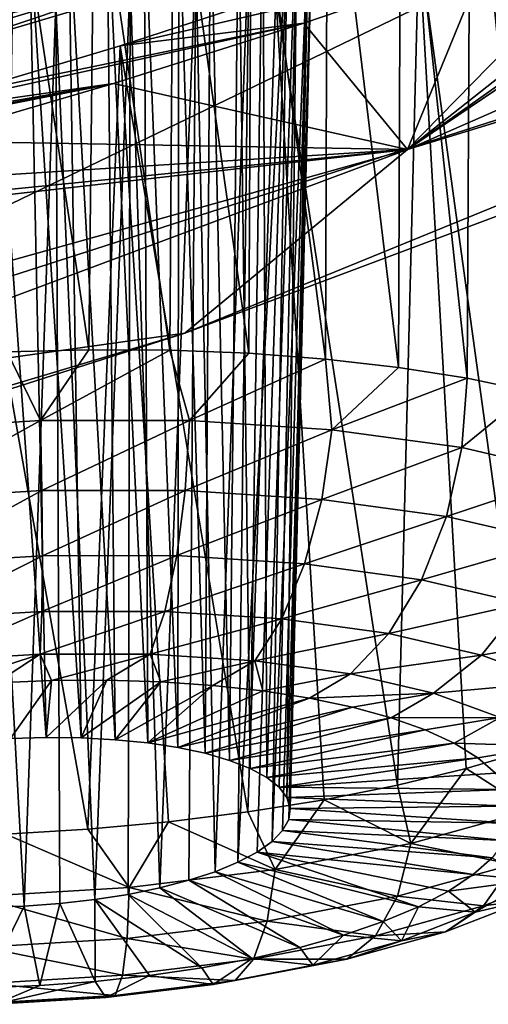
# Model space of a CAD drawing. Header units: metres. Extents: x -90 to 304, y -90 to 74.
# Tile 232 of 256: x 280.861 to 281.719, y -8.905 to -7.103. Entities that reach past the tile are written whole.
import ezdxf

# ---------------------------------------------------------------- set-up
doc = ezdxf.new("R2010")
doc.units = ezdxf.units.M
doc.layers.add('solid_21662050_350', color=7, linetype='CONTINUOUS')

msp = doc.modelspace()

# ---------------------------------------------------------------- linework, layer by layer
at = {"layer": 'solid_21662050_350'}
for points in [[(282.671051, -6.596559, 207.963058), (284.201752, -6.185725, 208.964844), (281.571045, -7.340255, 212.171677)], [(284.235962, -6.523829, 214.645126), (281.571045, -7.340255, 212.171677), (284.201752, -6.185725, 208.964844)], [(278.730347, -7.22121, 229.117676), (282.303284, -6.225827, 226.362732), (278.748932, -7.034694, 229.210968)], [(282.257721, -6.402761, 226.24382), (282.303284, -6.225827, 226.362732), (278.730347, -7.22121, 229.117676)], [(278.688416, -7.398215, 228.995041), (282.257721, -6.402761, 226.24382), (278.730347, -7.22121, 229.117676)], [(282.186951, -6.562916, 226.100494), (282.257721, -6.402761, 226.24382), (278.688416, -7.398215, 228.995041)], [(284.235962, -6.523829, 214.645126), (281.163208, -7.676495, 217.846786), (281.571045, -7.340255, 212.171677)], [(283.544006, -6.703207, 220.392181), (281.163208, -7.676495, 217.846786), (284.235962, -6.523829, 214.645126)], [(278.62323, -7.557742, 228.846176), (282.186951, -6.562916, 226.100494), (278.688416, -7.398215, 228.995041)], [(282.092896, -6.694769, 225.939209), (282.186951, -6.562916, 226.100494), (278.62323, -7.557742, 228.846176)], [(281.686066, -6.612133, 205.637787), (281.805176, -6.590686, 205.74527), (281.796295, -7.783155, 205.42041)], [(282.559052, -6.612275, 225.295044), (280.024231, -7.835554, 223.537399), (283.544006, -6.703207, 220.392181)], [(282.559052, -6.612275, 225.295044), (280.704254, -7.161941, 226.808624), (280.024231, -7.835554, 223.537399)], [(282.092896, -6.694769, 225.939209), (280.704254, -7.161941, 226.808624), (282.559052, -6.612275, 225.295044)], [(281.55835, -6.637576, 205.542816), (281.686066, -6.612133, 205.637787), (281.67981, -7.75907, 205.328812)], [(282.497803, -6.682729, 208.232376), (282.671051, -6.596559, 207.963058), (281.571045, -7.340255, 212.171677)], [(281.686066, -6.612133, 205.637787), (281.796295, -7.783155, 205.42041), (281.67981, -7.75907, 205.328812)], [(281.424103, -6.666564, 205.461533), (281.55835, -6.637576, 205.542816), (281.554077, -7.739292, 205.249161)], [(281.55835, -6.637576, 205.542816), (281.67981, -7.75907, 205.328812), (281.554077, -7.739292, 205.249161)], [(281.284973, -6.698708, 205.39444), (281.424103, -6.666564, 205.461533), (281.420471, -7.724038, 205.182358)], [(281.424103, -6.666564, 205.461533), (281.554077, -7.739292, 205.249161), (281.420471, -7.724038, 205.182358)], [(282.282471, -6.777716, 208.466187), (282.497803, -6.682729, 208.232376), (281.571045, -7.340255, 212.171677)], [(278.536621, -7.688239, 228.677704), (280.704254, -7.161941, 226.808624), (282.092896, -6.694769, 225.939209)], [(278.536621, -7.688239, 228.677704), (282.092896, -6.694769, 225.939209), (278.62323, -7.557742, 228.846176)], [(283.544006, -6.703207, 220.392181), (280.024231, -7.835554, 223.537399), (281.163208, -7.676495, 217.846786)], [(281.142426, -6.733618, 205.341827), (281.284973, -6.698708, 205.39444), (281.280487, -7.713473, 205.129105)], [(281.284973, -6.698708, 205.39444), (281.420471, -7.724038, 205.182358), (281.280487, -7.713473, 205.129105)], [(280.997803, -6.77093, 205.303757), (281.142426, -6.733618, 205.341827), (281.135651, -7.707716, 205.090012)], [(281.142426, -6.733618, 205.341827), (281.280487, -7.713473, 205.129105), (281.135651, -7.707716, 205.090012)], [(280.852417, -6.810298, 205.280243), (280.997803, -6.77093, 205.303757), (280.987518, -7.706827, 205.065506)], [(280.997803, -6.77093, 205.303757), (281.135651, -7.707716, 205.090012), (280.987518, -7.706827, 205.065506)], [(282.017212, -6.883801, 208.662933), (282.282471, -6.777716, 208.466187), (281.571045, -7.340255, 212.171677)], [(280.852417, -6.810298, 205.280243), (280.987518, -7.706827, 205.065506), (280.837738, -7.710818, 205.055847)], [(281.305695, -6.8449, 206.50206), (281.261597, -6.849487, 206.436218), (281.282684, -8.473256, 206.042587)], [(281.305695, -6.8449, 206.50206), (281.282684, -8.473256, 206.042587), (281.31308, -8.489767, 206.098114)], [(281.369385, -6.844379, 206.644867), (281.305695, -6.8449, 206.50206), (281.31308, -8.489767, 206.098114)], [(281.369385, -6.844379, 206.644867), (281.31308, -8.489767, 206.098114), (281.335632, -8.507679, 206.15683)], [(281.369385, -6.844379, 206.644867), (281.335632, -8.507679, 206.15683), (281.350006, -8.526689, 206.217728)], [(281.398163, -6.855061, 206.794556), (281.369385, -6.844379, 206.644867), (281.350006, -8.526689, 206.217728)], [(281.210144, -6.856913, 206.375671), (281.152161, -6.867055, 206.321503), (281.200714, -8.445559, 205.94487)], [(281.210144, -6.856913, 206.375671), (281.200714, -8.445559, 205.94487), (281.245026, -8.458439, 205.991226)], [(281.261597, -6.849487, 206.436218), (281.210144, -6.856913, 206.375671), (281.245026, -8.458439, 205.991226)], [(281.261597, -6.849487, 206.436218), (281.245026, -8.458439, 205.991226), (281.282684, -8.473256, 206.042587)], [(281.398163, -6.855061, 206.794556), (281.350006, -8.526689, 206.217728), (281.355957, -8.546471, 206.279785)], [(281.398163, -6.855061, 206.794556), (281.355957, -8.546471, 206.279785), (281.353333, -8.566688, 206.341934)], [(281.391693, -6.875932, 206.941971), (281.398163, -6.855061, 206.794556), (281.353333, -8.566688, 206.341934)], [(281.088745, -6.879731, 206.274689), (281.021088, -6.894692, 206.236023), (281.095276, -8.426466, 205.870331)], [(281.152161, -6.867055, 206.321503), (281.088745, -6.879731, 206.274689), (281.150513, -8.43484, 205.904358)], [(281.088745, -6.879731, 206.274689), (281.095276, -8.426466, 205.870331), (281.150513, -8.43484, 205.904358)], [(281.152161, -6.867055, 206.321503), (281.150513, -8.43484, 205.904358), (281.200714, -8.445559, 205.94487)], [(281.391693, -6.875932, 206.941971), (281.342224, -8.586999, 206.403107), (281.322815, -8.607041, 206.46225)], [(281.351654, -6.905541, 207.079178), (281.391693, -6.875932, 206.941971), (281.322815, -8.607041, 206.46225)], [(281.391693, -6.875932, 206.941971), (281.353333, -8.566688, 206.341934), (281.342224, -8.586999, 206.403107)], [(281.711609, -6.996367, 208.810516), (282.017212, -6.883801, 208.662933), (281.571045, -7.340255, 212.171677)], [(281.822205, -6.873962, 208.021744), (281.591583, -6.964036, 208.179306), (281.794708, -8.439115, 207.448914)], [(281.021088, -6.894692, 206.236023), (280.950409, -6.911641, 206.206039), (281.03595, -8.420579, 205.843414)], [(281.021088, -6.894692, 206.236023), (281.03595, -8.420579, 205.843414), (281.095276, -8.426466, 205.870331)], [(280.950409, -6.911641, 206.206039), (280.87793, -6.930268, 206.185013), (280.973602, -8.417282, 205.824051)], [(280.950409, -6.911641, 206.206039), (280.973602, -8.417282, 205.824051), (281.03595, -8.420579, 205.843414)], [(281.351654, -6.905541, 207.079178), (281.260498, -8.644999, 206.57048), (281.281006, -6.942155, 207.199387)], [(281.351654, -6.905541, 207.079178), (281.29541, -8.626489, 206.518372), (281.260498, -8.644999, 206.57048)], [(281.351654, -6.905541, 207.079178), (281.322815, -8.607041, 206.46225), (281.29541, -8.626489, 206.518372)], [(280.87793, -6.930268, 206.185013), (280.804688, -6.950294, 206.17308), (280.90918, -8.416629, 205.812576)], [(280.87793, -6.930268, 206.185013), (280.90918, -8.416629, 205.812576), (280.973602, -8.417282, 205.824051)], [(280.405029, -7.082577, 206.28418), (281.281006, -6.942155, 207.199387), (280.307343, -7.124287, 206.381943)], [(281.183411, -6.983984, 207.297043), (280.307343, -7.124287, 206.381943), (281.281006, -6.942155, 207.199387)], [(280.804688, -6.950294, 206.17308), (280.843903, -8.418633, 205.809174), (280.90918, -8.416629, 205.812576)], [(281.183411, -6.983984, 207.297043), (281.281006, -6.942155, 207.199387), (281.218689, -8.662258, 206.617722)], [(281.218689, -8.662258, 206.617722), (281.281006, -6.942155, 207.199387), (281.260498, -8.644999, 206.57048)], [(281.591583, -6.964036, 208.179306), (281.329559, -7.057393, 208.28656), (281.552216, -8.503716, 207.613083)], [(281.591583, -6.964036, 208.179306), (281.552216, -8.503716, 207.613083), (281.67807, -8.473174, 207.537109)], [(281.591583, -6.964036, 208.179306), (281.67807, -8.473174, 207.537109), (281.794708, -8.439115, 207.448914)], [(280.236542, -7.161136, 206.502426), (280.307343, -7.124287, 206.381943), (281.183411, -6.983984, 207.297043)], [(280.236542, -7.161136, 206.502426), (281.183411, -6.983984, 207.297043), (281.063416, -7.028976, 207.367004)], [(281.063416, -7.028976, 207.367004), (281.183411, -6.983984, 207.297043), (281.11731, -8.691866, 206.694397)], [(281.183411, -6.983984, 207.297043), (281.170654, -8.677972, 206.659271), (281.11731, -8.691866, 206.694397)], [(281.183411, -6.983984, 207.297043), (281.218689, -8.662258, 206.617722), (281.170654, -8.677972, 206.659271)], [(281.044556, -7.150603, 208.33815), (281.711609, -6.996367, 208.810516), (281.380829, -7.109364, 208.899384)], [(281.329559, -7.057393, 208.28656), (281.711609, -6.996367, 208.810516), (281.044556, -7.150603, 208.33815)], [(281.380829, -7.109364, 208.899384), (281.711609, -6.996367, 208.810516), (281.571045, -7.340255, 212.171677)], [(280.196625, -7.191108, 206.639282), (281.063416, -7.028976, 207.367004), (280.926758, -7.074826, 207.404877)], [(280.236542, -7.161136, 206.502426), (281.063416, -7.028976, 207.367004), (280.196625, -7.191108, 206.639282)], [(280.926758, -7.074826, 207.404877), (281.063416, -7.028976, 207.367004), (280.998138, -8.7133, 206.743179)], [(281.063416, -7.028976, 207.367004), (281.059448, -8.703712, 206.722534), (280.998138, -8.7133, 206.743179)], [(281.063416, -7.028976, 207.367004), (281.11731, -8.691866, 206.694397), (281.059448, -8.703712, 206.722534)], [(281.329559, -7.057393, 208.28656), (281.044556, -7.150603, 208.33815), (281.278473, -8.552953, 207.725128)], [(281.329559, -7.057393, 208.28656), (281.278473, -8.552953, 207.725128), (281.418549, -8.530407, 207.67598)], [(281.329559, -7.057393, 208.28656), (281.418549, -8.530407, 207.67598), (281.552216, -8.503716, 207.613083)], [(280.190155, -7.212458, 206.78537), (280.926758, -7.074826, 207.404877), (280.780457, -7.118926, 207.407318)], [(280.196625, -7.191108, 206.639282), (280.926758, -7.074826, 207.404877), (280.190155, -7.212458, 206.78537)], [(280.780457, -7.118926, 207.407318), (280.926758, -7.074826, 207.404877), (280.869324, -8.725092, 206.760712)], [(280.926758, -7.074826, 207.404877), (280.934387, -8.720468, 206.755981), (280.869324, -8.725092, 206.760712)], [(280.926758, -7.074826, 207.404877), (280.998138, -8.7133, 206.743179), (280.934387, -8.720468, 206.755981)], [(280.596954, -7.281662, 208.303101), (281.380829, -7.109364, 208.899384), (281.032654, -7.219669, 208.925751)], [(280.746857, -7.239821, 208.330109), (281.380829, -7.109364, 208.899384), (280.596954, -7.281662, 208.303101)], [(281.044556, -7.150603, 208.33815), (281.380829, -7.109364, 208.899384), (280.746857, -7.239821, 208.330109)], [(281.032654, -7.219669, 208.925751), (281.380829, -7.109364, 208.899384), (281.571045, -7.340255, 212.171677)], [(280.780457, -7.118926, 207.407318), (280.869324, -8.725092, 206.760712), (280.804047, -8.727096, 206.757324)], [(281.044556, -7.150603, 208.33815), (280.746857, -7.239821, 208.330109), (280.985413, -8.584673, 207.780167)], [(281.044556, -7.150603, 208.33815), (280.985413, -8.584673, 207.780167), (281.133575, -8.571108, 207.759995)], [(281.044556, -7.150603, 208.33815), (281.133575, -8.571108, 207.759995), (281.278473, -8.552953, 207.725128)], [(280.028564, -7.419003, 208.04599), (281.032654, -7.219669, 208.925751), (280.674316, -7.324461, 208.887253)], [(280.162659, -7.39008, 208.131638), (281.032654, -7.219669, 208.925751), (280.028564, -7.419003, 208.04599)], [(280.303192, -7.357264, 208.203476), (281.032654, -7.219669, 208.925751), (280.162659, -7.39008, 208.131638)], [(280.448517, -7.320972, 208.260803), (281.032654, -7.219669, 208.925751), (280.303192, -7.357264, 208.203476)], [(280.596954, -7.281662, 208.303101), (281.032654, -7.219669, 208.925751), (280.448517, -7.320972, 208.260803)], [(280.674316, -7.324461, 208.887253), (281.032654, -7.219669, 208.925751), (281.571045, -7.340255, 212.171677)], [(280.746857, -7.239821, 208.330109), (280.835602, -8.593499, 207.785461), (280.985413, -8.584673, 207.780167)], [(280.31955, -7.419154, 208.783051), (280.674316, -7.324461, 208.887253), (281.571045, -7.340255, 212.171677)], [(277.207733, -8.561575, 211.306), (281.571045, -7.340255, 212.171677), (278.678223, -8.420437, 215.171997)], [(277.207733, -8.561575, 211.306), (279.7789, -7.542724, 208.476868), (281.571045, -7.340255, 212.171677)], [(281.163208, -7.676495, 217.846786), (278.678223, -8.420437, 215.171997), (281.571045, -7.340255, 212.171677)], [(279.7789, -7.542724, 208.476868), (279.981567, -7.499811, 208.615662), (281.571045, -7.340255, 212.171677)], [(279.981567, -7.499811, 208.615662), (280.31955, -7.419154, 208.783051), (281.571045, -7.340255, 212.171677)], [(281.163208, -7.676495, 217.846786), (277.829437, -8.74269, 220.808258), (278.678223, -8.420437, 215.171997)], [(280.024231, -7.835554, 223.537399), (277.829437, -8.74269, 220.808258), (281.163208, -7.676495, 217.846786)], [(280.898682, -7.836692, 205.043106), (280.62323, -7.85348, 205.05455), (280.837738, -7.710818, 205.055847)], [(280.898682, -7.836692, 205.043106), (280.837738, -7.710818, 205.055847), (280.987518, -7.706827, 205.065506)], [(280.898682, -7.836692, 205.043106), (280.987518, -7.706827, 205.065506), (281.135651, -7.707716, 205.090012)], [(281.171967, -7.836642, 205.083099), (280.898682, -7.836692, 205.043106), (281.135651, -7.707716, 205.090012)], [(281.171967, -7.836642, 205.083099), (281.135651, -7.707716, 205.090012), (281.280487, -7.713473, 205.129105)], [(281.171967, -7.836642, 205.083099), (281.280487, -7.713473, 205.129105), (281.420471, -7.724038, 205.182358)], [(281.432587, -7.853331, 205.173019), (281.171967, -7.836642, 205.083099), (281.420471, -7.724038, 205.182358)], [(281.432587, -7.853331, 205.173019), (281.420471, -7.724038, 205.182358), (281.554077, -7.739292, 205.249161)], [(281.432587, -7.853331, 205.173019), (281.554077, -7.739292, 205.249161), (281.67981, -7.75907, 205.328812)], [(281.670532, -7.886117, 205.309372), (281.432587, -7.853331, 205.173019), (281.67981, -7.75907, 205.328812)], [(281.670532, -7.886117, 205.309372), (281.67981, -7.75907, 205.328812), (281.796295, -7.783155, 205.42041)], [(281.876648, -7.933742, 205.486954), (281.670532, -7.886117, 205.309372), (281.796295, -7.783155, 205.42041)], [(280.63739, -7.980904, 205.0728), (280.62323, -7.85348, 205.05455), (280.898682, -7.836692, 205.043106)], [(280.63739, -7.980904, 205.0728), (280.898682, -7.836692, 205.043106), (280.901642, -7.964798, 205.061829)], [(280.901642, -7.964798, 205.061829), (280.898682, -7.836692, 205.043106), (281.171967, -7.836642, 205.083099)], [(280.901642, -7.964798, 205.061829), (281.171967, -7.836642, 205.083099), (281.163818, -7.96475, 205.100204)], [(281.163818, -7.96475, 205.100204), (281.171967, -7.836642, 205.083099), (281.432587, -7.853331, 205.173019)], [(281.163818, -7.96475, 205.100204), (281.432587, -7.853331, 205.173019), (281.413849, -7.980761, 205.186462)], [(281.413849, -7.980761, 205.186462), (281.432587, -7.853331, 205.173019), (281.670532, -7.886117, 205.309372)], [(281.413849, -7.980761, 205.186462), (281.670532, -7.886117, 205.309372), (281.64212, -8.012215, 205.317276)], [(281.64212, -8.012215, 205.317276), (281.670532, -7.886117, 205.309372), (281.876648, -7.933742, 205.486954)], [(281.64212, -8.012215, 205.317276), (281.876648, -7.933742, 205.486954), (281.839844, -8.057903, 205.48764)], [(280.63739, -7.980904, 205.0728), (280.901642, -7.964798, 205.061829), (280.65506, -8.098938, 205.123077)], [(280.901642, -7.964798, 205.061829), (280.902649, -8.083848, 205.112778), (280.65506, -8.098938, 205.123077)], [(280.901642, -7.964798, 205.061829), (281.163818, -7.96475, 205.100204), (280.902649, -8.083848, 205.112778)], [(281.163818, -7.96475, 205.100204), (281.148285, -8.083803, 205.148743), (280.902649, -8.083848, 205.112778)], [(281.163818, -7.96475, 205.100204), (281.413849, -7.980761, 205.186462), (281.148285, -8.083803, 205.148743)], [(281.413849, -7.980761, 205.186462), (281.382568, -8.098804, 205.229553), (281.148285, -8.083803, 205.148743)], [(281.413849, -7.980761, 205.186462), (281.64212, -8.012215, 205.317276), (281.382568, -8.098804, 205.229553)], [(281.64212, -8.012215, 205.317276), (281.596436, -8.128276, 205.352142), (281.382568, -8.098804, 205.229553)], [(281.64212, -8.012215, 205.317276), (281.839844, -8.057903, 205.48764), (281.596436, -8.128276, 205.352142)], [(281.839844, -8.057903, 205.48764), (281.781708, -8.171085, 205.511765), (281.596436, -8.128276, 205.352142)], [(280.65506, -8.098938, 205.123077), (280.902649, -8.083848, 205.112778), (280.675018, -8.199665, 205.201981)], [(280.902649, -8.083848, 205.112778), (280.901611, -8.185854, 205.192566), (280.675018, -8.199665, 205.201981)], [(281.148285, -8.083803, 205.148743), (281.126434, -8.185813, 205.225464), (280.901611, -8.185854, 205.192566)], [(280.902649, -8.083848, 205.112778), (281.148285, -8.083803, 205.148743), (280.901611, -8.185854, 205.192566)], [(281.148285, -8.083803, 205.148743), (281.382568, -8.098804, 205.229553), (281.126434, -8.185813, 205.225464)], [(281.382568, -8.098804, 205.229553), (281.340851, -8.199542, 205.299438), (281.126434, -8.185813, 205.225464)], [(281.382568, -8.098804, 205.229553), (281.596436, -8.128276, 205.352142), (281.340851, -8.199542, 205.299438)], [(281.596436, -8.128276, 205.352142), (281.536591, -8.226516, 205.411621), (281.340851, -8.199542, 205.299438)], [(281.596436, -8.128276, 205.352142), (281.781708, -8.171085, 205.511765), (281.536591, -8.226516, 205.411621)], [(281.781708, -8.171085, 205.511765), (281.706177, -8.265696, 205.557709), (281.536591, -8.226516, 205.411621)], [(281.781708, -8.171085, 205.511765), (281.931274, -8.225587, 205.702301), (281.706177, -8.265696, 205.557709)], [(280.675018, -8.199665, 205.201981), (280.901611, -8.185854, 205.192566), (280.695953, -8.276327, 205.30423)], [(280.901611, -8.185854, 205.192566), (280.898651, -8.263974, 205.295807), (280.695953, -8.276327, 205.30423)], [(281.126434, -8.185813, 205.225464), (281.099731, -8.263938, 205.325241), (280.898651, -8.263974, 205.295807)], [(280.901611, -8.185854, 205.192566), (281.126434, -8.185813, 205.225464), (280.898651, -8.263974, 205.295807)], [(281.126434, -8.185813, 205.225464), (281.340851, -8.199542, 205.299438), (281.099731, -8.263938, 205.325241)], [(281.340851, -8.199542, 205.299438), (281.291504, -8.276217, 205.391388), (281.099731, -8.263938, 205.325241)], [(281.340851, -8.199542, 205.299438), (281.536591, -8.226516, 205.411621), (281.291504, -8.276217, 205.391388)], [(281.536591, -8.226516, 205.411621), (281.466583, -8.300344, 205.49173), (281.291504, -8.276217, 205.391388)], [(281.536591, -8.226516, 205.411621), (281.706177, -8.265696, 205.557709), (281.466583, -8.300344, 205.49173)], [(281.931274, -8.225587, 205.702301), (281.843018, -8.315576, 205.732086), (281.706177, -8.265696, 205.557709)], [(280.695953, -8.276327, 205.30423), (280.898651, -8.263974, 205.295807), (280.716461, -8.32375, 205.422836)], [(280.898651, -8.263974, 205.295807), (280.817627, -8.316265, 205.414551), (280.716461, -8.32375, 205.422836)], [(280.898651, -8.263974, 205.295807), (280.919312, -8.312266, 205.417114), (280.817627, -8.316265, 205.414551)], [(280.898651, -8.263974, 205.295807), (281.099731, -8.263938, 205.325241), (280.919312, -8.312266, 205.417114)], [(281.099731, -8.263938, 205.325241), (281.020233, -8.311804, 205.430511), (280.919312, -8.312266, 205.417114)], [(281.099731, -8.263938, 205.325241), (281.11908, -8.314885, 205.454575), (281.020233, -8.311804, 205.430511)], [(281.099731, -8.263938, 205.325241), (281.291504, -8.276217, 205.391388), (281.11908, -8.314885, 205.454575)], [(281.706177, -8.265696, 205.557709), (281.618256, -8.335386, 205.622406), (281.466583, -8.300344, 205.49173)], [(281.706177, -8.265696, 205.557709), (281.843018, -8.315576, 205.732086), (281.618256, -8.335386, 205.622406)], [(281.291504, -8.276217, 205.391388), (281.214661, -8.32147, 205.488983), (281.11908, -8.314885, 205.454575)], [(281.291504, -8.276217, 205.391388), (281.305725, -8.331476, 205.53331), (281.214661, -8.32147, 205.488983)], [(281.291504, -8.276217, 205.391388), (281.466583, -8.300344, 205.49173), (281.305725, -8.331476, 205.53331)], [(281.466583, -8.300344, 205.49173), (281.391174, -8.344778, 205.587006), (281.305725, -8.331476, 205.53331)], [(281.466583, -8.300344, 205.49173), (281.618256, -8.335386, 205.622406), (281.391174, -8.344778, 205.587006)], [(280.919312, -8.312266, 205.417114), (280.843903, -8.418633, 205.809174), (280.817627, -8.316265, 205.414551)], [(280.919312, -8.312266, 205.417114), (280.90918, -8.416629, 205.812576), (280.843903, -8.418633, 205.809174)], [(281.020233, -8.311804, 205.430511), (280.973602, -8.417282, 205.824051), (280.90918, -8.416629, 205.812576)], [(281.020233, -8.311804, 205.430511), (280.90918, -8.416629, 205.812576), (280.919312, -8.312266, 205.417114)], [(281.11908, -8.314885, 205.454575), (280.973602, -8.417282, 205.824051), (281.020233, -8.311804, 205.430511)], [(281.11908, -8.314885, 205.454575), (281.03595, -8.420579, 205.843414), (280.973602, -8.417282, 205.824051)], [(281.214661, -8.32147, 205.488983), (281.03595, -8.420579, 205.843414), (281.11908, -8.314885, 205.454575)], [(281.214661, -8.32147, 205.488983), (281.095276, -8.426466, 205.870331), (281.03595, -8.420579, 205.843414)], [(281.305725, -8.331476, 205.53331), (281.095276, -8.426466, 205.870331), (281.214661, -8.32147, 205.488983)], [(281.843018, -8.315576, 205.732086), (281.740662, -8.380001, 205.778366), (281.618256, -8.335386, 205.622406)], [(281.391174, -8.344778, 205.587006), (281.095276, -8.426466, 205.870331), (281.305725, -8.331476, 205.53331)], [(281.618256, -8.335386, 205.622406), (281.46991, -8.361208, 205.649399), (281.391174, -8.344778, 205.587006)], [(281.618256, -8.335386, 205.622406), (281.540955, -8.380559, 205.719681), (281.46991, -8.361208, 205.649399)], [(281.618256, -8.335386, 205.622406), (281.740662, -8.380001, 205.778366), (281.540955, -8.380559, 205.719681)], [(281.391174, -8.344778, 205.587006), (281.150513, -8.43484, 205.904358), (281.095276, -8.426466, 205.870331)], [(281.46991, -8.361208, 205.649399), (281.150513, -8.43484, 205.904358), (281.391174, -8.344778, 205.587006)], [(281.46991, -8.361208, 205.649399), (281.200714, -8.445559, 205.94487), (281.150513, -8.43484, 205.904358)], [(281.540955, -8.380559, 205.719681), (281.200714, -8.445559, 205.94487), (281.46991, -8.361208, 205.649399)], [(281.540955, -8.380559, 205.719681), (281.245026, -8.458439, 205.991226), (281.200714, -8.445559, 205.94487)], [(281.603394, -8.402589, 205.796982), (281.245026, -8.458439, 205.991226), (281.540955, -8.380559, 205.719681)], [(281.740662, -8.380001, 205.778366), (281.603394, -8.402589, 205.796982), (281.540955, -8.380559, 205.719681)], [(281.740662, -8.380001, 205.778366), (281.656464, -8.42702, 205.880341), (281.603394, -8.402589, 205.796982)], [(281.740662, -8.380001, 205.778366), (281.829132, -8.432473, 205.953659), (281.656464, -8.42702, 205.880341)], [(281.603394, -8.402589, 205.796982), (281.282684, -8.473256, 206.042587), (281.245026, -8.458439, 205.991226)], [(281.656464, -8.42702, 205.880341), (281.282684, -8.473256, 206.042587), (281.603394, -8.402589, 205.796982)], [(281.656464, -8.42702, 205.880341), (281.31308, -8.489767, 206.098114), (281.282684, -8.473256, 206.042587)], [(281.699493, -8.453545, 205.968704), (281.31308, -8.489767, 206.098114), (281.656464, -8.42702, 205.880341)], [(281.829132, -8.432473, 205.953659), (281.699493, -8.453545, 205.968704), (281.656464, -8.42702, 205.880341)], [(281.829132, -8.432473, 205.953659), (281.731934, -8.48183, 206.060944), (281.699493, -8.453545, 205.968704)], [(281.797028, -8.549676, 207.380203), (281.794708, -8.439115, 207.448914), (281.67807, -8.473174, 207.537109)], [(281.699493, -8.453545, 205.968704), (281.335632, -8.507679, 206.15683), (281.31308, -8.489767, 206.098114)], [(281.731934, -8.48183, 206.060944), (281.335632, -8.507679, 206.15683), (281.699493, -8.453545, 205.968704)], [(281.753357, -8.511519, 206.155914), (281.335632, -8.507679, 206.15683), (281.731934, -8.48183, 206.060944)], [(281.576904, -8.610379, 207.535599), (281.67807, -8.473174, 207.537109), (281.552216, -8.503716, 207.613083)], [(281.576904, -8.610379, 207.535599), (281.797028, -8.549676, 207.380203), (281.67807, -8.473174, 207.537109)], [(281.576904, -8.610379, 207.535599), (281.552216, -8.503716, 207.613083), (281.418549, -8.530407, 207.67598)], [(281.753357, -8.511519, 206.155914), (281.350006, -8.526689, 206.217728), (281.335632, -8.507679, 206.15683)], [(281.76355, -8.542241, 206.252426), (281.350006, -8.526689, 206.217728), (281.753357, -8.511519, 206.155914)], [(281.328552, -8.658088, 207.646652), (281.418549, -8.530407, 207.67598), (281.278473, -8.552953, 207.725128)], [(281.328552, -8.658088, 207.646652), (281.576904, -8.610379, 207.535599), (281.418549, -8.530407, 207.67598)], [(281.76355, -8.542241, 206.252426), (281.355957, -8.546471, 206.279785), (281.350006, -8.526689, 206.217728)], [(281.328552, -8.658088, 207.646652), (281.278473, -8.552953, 207.725128), (281.133575, -8.571108, 207.759995)], [(281.762329, -8.573607, 206.349258), (281.353333, -8.566688, 206.341934), (281.355957, -8.546471, 206.279785)], [(281.762329, -8.573607, 206.349258), (281.355957, -8.546471, 206.279785), (281.76355, -8.542241, 206.252426)], [(281.763458, -8.6488, 207.303925), (281.797028, -8.549676, 207.380203), (281.576904, -8.610379, 207.535599)], [(281.061523, -8.690968, 207.709106), (281.133575, -8.571108, 207.759995), (280.985413, -8.584673, 207.780167)], [(281.061523, -8.690968, 207.709106), (281.328552, -8.658088, 207.646652), (281.133575, -8.571108, 207.759995)], [(281.749725, -8.605224, 206.44519), (281.342224, -8.586999, 206.403107), (281.353333, -8.566688, 206.341934)], [(281.749725, -8.605224, 206.44519), (281.353333, -8.566688, 206.341934), (281.762329, -8.573607, 206.349258)], [(280.786072, -8.707755, 207.720551), (281.061523, -8.690968, 207.709106), (280.835602, -8.593499, 207.785461)], [(281.061523, -8.690968, 207.709106), (280.985413, -8.584673, 207.780167), (280.835602, -8.593499, 207.785461)], [(281.725922, -8.636693, 206.539017), (281.322815, -8.607041, 206.46225), (281.342224, -8.586999, 206.403107)], [(281.725922, -8.636693, 206.539017), (281.342224, -8.586999, 206.403107), (281.749725, -8.605224, 206.44519)], [(281.691193, -8.66762, 206.629562), (281.29541, -8.626489, 206.518372), (281.322815, -8.607041, 206.46225)], [(281.691193, -8.66762, 206.629562), (281.322815, -8.607041, 206.46225), (281.725922, -8.636693, 206.539017)], [(281.552277, -8.707035, 207.453003), (281.576904, -8.610379, 207.535599), (281.328552, -8.658088, 207.646652)], [(281.763458, -8.6488, 207.303925), (281.576904, -8.610379, 207.535599), (281.552277, -8.707035, 207.453003)], [(281.590851, -8.726301, 206.79631), (281.260498, -8.644999, 206.57048), (281.29541, -8.626489, 206.518372)], [(281.645966, -8.697616, 206.715698), (281.590851, -8.726301, 206.79631), (281.29541, -8.626489, 206.518372)], [(281.645966, -8.697616, 206.715698), (281.29541, -8.626489, 206.518372), (281.691193, -8.66762, 206.629562)], [(281.526489, -8.753318, 206.870407), (281.218689, -8.662258, 206.617722), (281.260498, -8.644999, 206.57048)], [(281.590851, -8.726301, 206.79631), (281.526489, -8.753318, 206.870407), (281.260498, -8.644999, 206.57048)], [(281.763458, -8.6488, 207.303925), (281.552277, -8.707035, 207.453003), (281.710144, -8.724743, 207.213577)], [(281.797424, -8.677755, 206.707596), (281.691193, -8.66762, 206.629562), (281.725922, -8.636693, 206.539017)], [(281.763458, -8.6488, 207.303925), (281.710144, -8.724743, 207.213577), (281.875031, -8.660593, 207.039413)], [(281.314026, -8.752805, 207.55954), (281.328552, -8.658088, 207.646652), (281.061523, -8.690968, 207.709106)], [(281.453735, -8.778325, 206.937057), (281.170654, -8.677972, 206.659271), (281.218689, -8.662258, 206.617722)], [(281.526489, -8.753318, 206.870407), (281.453735, -8.778325, 206.937057), (281.218689, -8.662258, 206.617722)], [(281.552277, -8.707035, 207.453003), (281.328552, -8.658088, 207.646652), (281.314026, -8.752805, 207.55954)], [(281.797424, -8.677755, 206.707596), (281.645966, -8.697616, 206.715698), (281.691193, -8.66762, 206.629562)], [(281.710144, -8.724743, 207.213577), (281.791565, -8.713701, 206.955841), (281.875031, -8.660593, 207.039413)], [(281.373505, -8.801008, 206.995422), (281.11731, -8.691866, 206.694397), (281.170654, -8.677972, 206.659271)], [(281.453735, -8.778325, 206.937057), (281.373505, -8.801008, 206.995422), (281.170654, -8.677972, 206.659271)], [(281.797424, -8.677755, 206.707596), (281.694641, -8.736095, 206.872925), (281.645966, -8.697616, 206.715698)], [(281.797424, -8.677755, 206.707596), (281.791565, -8.713701, 206.955841), (281.694641, -8.736095, 206.872925)], [(281.057861, -8.784348, 207.619461), (281.061523, -8.690968, 207.709106), (280.786072, -8.707755, 207.720551)], [(281.194611, -8.838294, 207.084457), (280.998138, -8.7133, 206.743179), (281.059448, -8.703712, 206.722534)], [(281.314026, -8.752805, 207.55954), (281.061523, -8.690968, 207.709106), (281.057861, -8.784348, 207.619461)], [(281.286743, -8.821082, 207.044769), (281.059448, -8.703712, 206.722534), (281.11731, -8.691866, 206.694397)], [(281.286743, -8.821082, 207.044769), (281.194611, -8.838294, 207.084457), (281.059448, -8.703712, 206.722534)], [(281.373505, -8.801008, 206.995422), (281.286743, -8.821082, 207.044769), (281.11731, -8.691866, 206.694397)], [(281.645966, -8.697616, 206.715698), (281.694641, -8.736095, 206.872925), (281.590851, -8.726301, 206.79631)], [(281.057861, -8.784348, 207.619461), (280.786072, -8.707755, 207.720551), (280.79361, -8.800452, 207.630432)], [(280.897675, -8.870792, 207.141327), (280.869324, -8.725092, 206.760712), (280.934387, -8.720468, 206.755981)], [(280.99884, -8.863307, 207.133041), (280.897675, -8.870792, 207.141327), (280.934387, -8.720468, 206.755981)], [(280.99884, -8.863307, 207.133041), (280.934387, -8.720468, 206.755981), (280.998138, -8.7133, 206.743179)], [(281.098236, -8.852428, 207.114014), (280.99884, -8.863307, 207.133041), (280.998138, -8.7133, 206.743179)], [(281.194611, -8.838294, 207.084457), (281.098236, -8.852428, 207.114014), (280.998138, -8.7133, 206.743179)], [(281.552277, -8.707035, 207.453003), (281.314026, -8.752805, 207.55954), (281.512299, -8.779309, 207.353271)], [(281.552277, -8.707035, 207.453003), (281.512299, -8.779309, 207.353271), (281.710144, -8.724743, 207.213577)], [(281.640656, -8.772412, 207.11525), (281.694641, -8.736095, 206.872925), (281.791565, -8.713701, 206.955841)], [(281.710144, -8.724743, 207.213577), (281.640656, -8.772412, 207.11525), (281.791565, -8.713701, 206.955841)], [(280.79599, -8.874791, 207.138763), (280.804047, -8.727096, 206.757324), (280.869324, -8.725092, 206.760712)], [(280.897675, -8.870792, 207.141327), (280.79599, -8.874791, 207.138763), (280.869324, -8.725092, 206.760712)], [(281.710144, -8.724743, 207.213577), (281.512299, -8.779309, 207.353271), (281.640656, -8.772412, 207.11525)], [(281.559662, -8.788609, 207.015503), (281.526489, -8.753318, 206.870407), (281.590851, -8.726301, 206.79631)], [(281.694641, -8.736095, 206.872925), (281.559662, -8.788609, 207.015503), (281.590851, -8.726301, 206.79631)], [(281.640656, -8.772412, 207.11525), (281.559662, -8.788609, 207.015503), (281.694641, -8.736095, 206.872925)], [(281.314026, -8.752805, 207.55954), (281.057861, -8.784348, 207.619461), (281.289063, -8.822193, 207.453094)], [(281.314026, -8.752805, 207.55954), (281.289063, -8.822193, 207.453094), (281.512299, -8.779309, 207.353271)], [(281.559662, -8.788609, 207.015503), (281.453735, -8.778325, 206.937057), (281.526489, -8.753318, 206.870407)], [(281.640656, -8.772412, 207.11525), (281.459564, -8.822351, 207.243088), (281.559662, -8.788609, 207.015503)], [(281.512299, -8.779309, 207.353271), (281.459564, -8.822351, 207.243088), (281.640656, -8.772412, 207.11525)], [(281.057861, -8.784348, 207.619461), (280.79361, -8.800452, 207.630432), (281.049011, -8.851748, 207.509232)], [(281.057861, -8.784348, 207.619461), (281.049011, -8.851748, 207.509232), (281.289063, -8.822193, 207.453094)], [(281.512299, -8.779309, 207.353271), (281.289063, -8.822193, 207.453094), (281.459564, -8.822351, 207.243088)], [(281.397705, -8.833276, 207.129852), (281.373505, -8.801008, 206.995422), (281.453735, -8.778325, 206.937057)], [(281.559662, -8.788609, 207.015503), (281.397705, -8.833276, 207.129852), (281.453735, -8.778325, 206.937057)], [(281.459564, -8.822351, 207.243088), (281.397705, -8.833276, 207.129852), (281.559662, -8.788609, 207.015503)], [(280.79361, -8.800452, 207.630432), (280.801422, -8.866838, 207.519516), (281.049011, -8.851748, 207.509232)], [(281.397705, -8.833276, 207.129852), (281.286743, -8.821082, 207.044769), (281.373505, -8.801008, 206.995422)], [(281.289063, -8.822193, 207.453094), (281.049011, -8.851748, 207.509232), (281.25528, -8.8616, 207.334457)], [(281.214966, -8.868382, 207.211578), (281.194611, -8.838294, 207.084457), (281.286743, -8.821082, 207.044769)], [(281.397705, -8.833276, 207.129852), (281.214966, -8.868382, 207.211578), (281.286743, -8.821082, 207.044769)], [(281.289063, -8.822193, 207.453094), (281.25528, -8.8616, 207.334457), (281.459564, -8.822351, 207.243088)], [(281.459564, -8.822351, 207.243088), (281.25528, -8.8616, 207.334457), (281.397705, -8.833276, 207.129852)], [(281.214966, -8.868382, 207.211578), (281.098236, -8.852428, 207.114014), (281.194611, -8.838294, 207.084457)], [(281.25528, -8.8616, 207.334457), (281.214966, -8.868382, 207.211578), (281.397705, -8.833276, 207.129852)], [(281.049011, -8.851748, 207.509232), (280.801422, -8.866838, 207.519516), (281.035583, -8.88865, 207.385834)], [(280.815796, -8.904927, 207.265945), (280.897675, -8.870792, 207.141327), (280.99884, -8.863307, 207.133041)], [(281.018463, -8.892575, 207.257523), (280.815796, -8.904927, 207.265945), (280.99884, -8.863307, 207.133041)], [(281.018463, -8.892575, 207.257523), (280.99884, -8.863307, 207.133041), (281.098236, -8.852428, 207.114014)], [(281.214966, -8.868382, 207.211578), (281.018463, -8.892575, 207.257523), (281.098236, -8.852428, 207.114014)], [(281.049011, -8.851748, 207.509232), (281.035583, -8.88865, 207.385834), (281.25528, -8.8616, 207.334457)], [(281.25528, -8.8616, 207.334457), (281.035583, -8.88865, 207.385834), (281.214966, -8.868382, 207.211578)], [(280.815796, -8.904927, 207.265945), (280.79599, -8.874791, 207.138763), (280.897675, -8.870792, 207.141327)], [(280.801422, -8.866838, 207.519516), (280.80899, -8.90246, 207.395248), (281.035583, -8.88865, 207.385834)], [(281.035583, -8.88865, 207.385834), (281.018463, -8.892575, 207.257523), (281.214966, -8.868382, 207.211578)], [(281.035583, -8.88865, 207.385834), (280.80899, -8.90246, 207.395248), (281.018463, -8.892575, 207.257523)], [(280.80899, -8.90246, 207.395248), (280.815796, -8.904927, 207.265945), (281.018463, -8.892575, 207.257523)]]:
    msp.add_3dface(points, dxfattribs=at)

doc.saveas('drawing.dxf')
